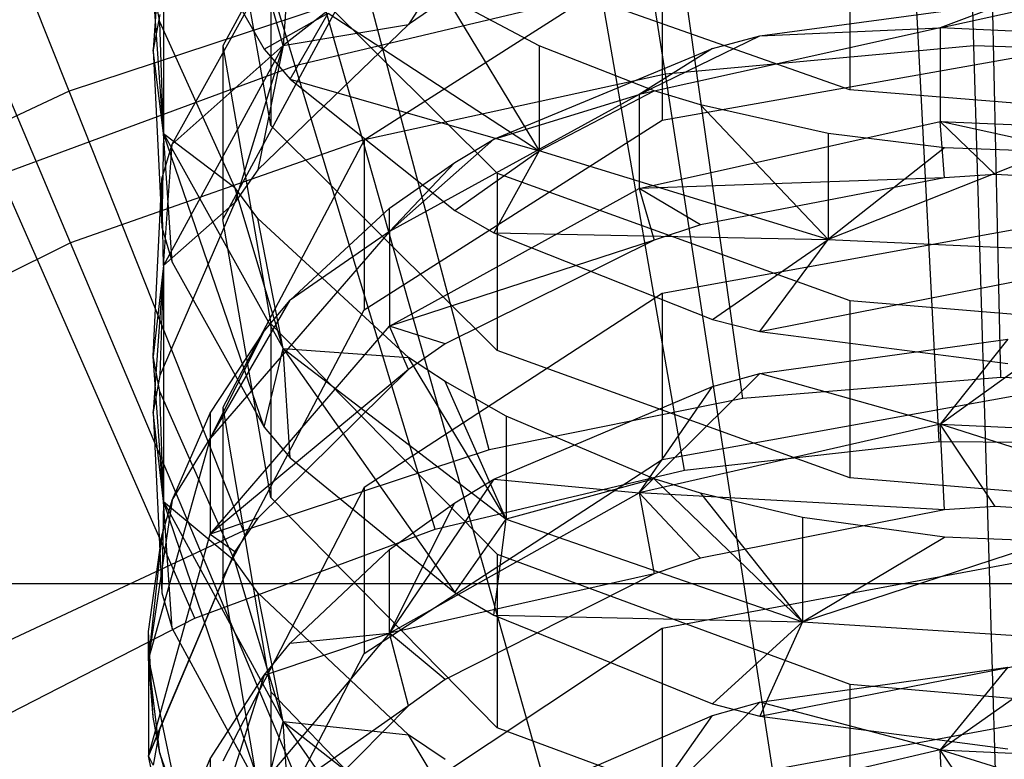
# Model space of a CAD drawing. Extents: x 0.1 to 26.5, y -19.1 to 0.
# Tile 161 of 256: x 12.913 to 13.296, y -11.078 to -10.791. Entities that reach past the tile are written whole.
import ezdxf

# ---------------------------------------------------------------- set-up
doc = ezdxf.new("R2010")
doc.units = 0
doc.header["$LTSCALE"] = 2.54
doc.layers.get('0').update_dxf_attribs({"linetype": 'CONTINUOUS'})

# ---------------------------------------------------------------- blocks, each defined once
blk = doc.blocks.new('7777_STL')
at = {"color": 0}
for p, q in [((13.28397, -10.80114, 37.81274), (13.27477, -10.49303, 37.69436)), ((13.28397, -10.80114, 37.81274), (13.27477, -10.49303, 37.69436)), ((13.1641, -10.81213, 37.81274), (13.11711, -10.50749, 37.69436)), ((13.1641, -10.81213, 37.81274), (13.11711, -10.50749, 37.69436)), ((13.0465, -10.83777, 37.81274), (12.96243, -10.54121, 37.69436)), ((13.0465, -10.83777, 37.81274), (12.96243, -10.54121, 37.69436)), ((12.93293, -10.87767, 37.81274), (12.81305, -10.59368, 37.69436)), ((12.93293, -10.87767, 37.81274), (12.81305, -10.59368, 37.69436)), ((13.02029, -10.8089, 25.96398), (12.97023, -10.64319, 26.09788)), ((13.02029, -10.8089, 25.96398), (12.97023, -10.64319, 26.09788)), ((12.93242, -10.81878, 25.85699), (12.86936, -10.65985, 25.98169)), ((12.93242, -10.81878, 25.85699), (12.86936, -10.65985, 25.98169)), ((13.04703, -10.69954, 14.11517), (12.99215, -10.80121, 14.21812)), ((13.04703, -10.69954, 14.11517), (12.99215, -10.80121, 14.21812)), ((13.01081, -10.83206, 14.4026), (12.99215, -10.72652, 14.29096)), ((13.01081, -10.83206, 14.4026), (12.99215, -10.72652, 14.29096)), ((13.1022, -10.73337, 13.94628), (13.01555, -10.80108, 14.013)), ((13.1022, -10.73337, 13.94628), (13.01555, -10.80108, 14.013)), ((13.1022, -10.73337, 13.94628), (13.06431, -10.79288, 13.93291)), ((13.1022, -10.73337, 13.94628), (13.06431, -10.79288, 13.93291)), ((12.97251, -10.73974, 14.44297), (13.00821, -10.80248, 14.50933)), ((12.97251, -10.73974, 14.44297), (13.00821, -10.80248, 14.50933)), ((12.96909, -10.7456, 14.23707), (12.96507, -10.80278, 14.21971)), ((12.96909, -10.7456, 14.23707), (12.96507, -10.80278, 14.21971)), ((12.96909, -10.7456, 14.23707), (12.96909, -10.8352, 14.32935)), ((12.96909, -10.7456, 14.23707), (12.96909, -10.8352, 14.32935)), ((13.29441, -10.93002, 25.75208), (13.29036, -10.74627, 25.85699)), ((13.29441, -10.93002, 25.75208), (13.29036, -10.74627, 25.85699)), ((13.23575, -10.74795, 14.75253), (13.23575, -10.81823, 14.68888)), ((13.23575, -10.74795, 14.75253), (13.23575, -10.81823, 14.68888)), ((13.19421, -10.93818, 25.75208), (13.16845, -10.7562, 25.85699)), ((13.19421, -10.93818, 25.75208), (13.16845, -10.7562, 25.85699)), ((13.01081, -10.76315, 14.46774), (13.09872, -10.85064, 14.56029)), ((13.01081, -10.76315, 14.46774), (13.09872, -10.85064, 14.56029)), ((13.01081, -10.76315, 14.46774), (13.01081, -10.83206, 14.4026)), ((13.01081, -10.76315, 14.46774), (13.01081, -10.83206, 14.4026)), ((13.01836, -10.76329, 14.04479), (13.01555, -10.80108, 14.013)), ((13.01836, -10.76329, 14.04479), (13.01555, -10.80108, 14.013)), ((13.16287, -10.76404, 13.90499), (13.04703, -10.83777, 13.97637)), ((13.16287, -10.76404, 13.90499), (13.04703, -10.83777, 13.97637)), ((13.16287, -10.76404, 13.90499), (13.16287, -10.83, 13.83687)), ((13.16287, -10.76404, 13.90499), (13.16287, -10.83, 13.83687)), ((12.99215, -10.86868, 14.15149), (13.04703, -10.767, 14.04854)), ((12.99215, -10.86868, 14.15149), (13.04703, -10.767, 14.04854)), ((13.27052, -10.95482, 25.85208), (13.2608, -10.76699, 25.96398)), ((13.27052, -10.95482, 25.85208), (13.2608, -10.76699, 25.96398)), ((13.23575, -10.81823, 14.68888), (13.09872, -10.76995, 14.63557)), ((13.23575, -10.81823, 14.68888), (13.09872, -10.76995, 14.63557)), ((12.97251, -10.83934, 14.12178), (13.00821, -10.77517, 14.05681)), ((12.97251, -10.83934, 14.12178), (13.00821, -10.77517, 14.05681)), ((13.01555, -10.80108, 14.013), (13.00821, -10.77517, 14.05681)), ((13.01555, -10.80108, 14.013), (13.00821, -10.77517, 14.05681)), ((13.04858, -10.78049, 25.85699), (12.93242, -10.81878, 25.85699)), ((13.04858, -10.78049, 25.85699), (12.93242, -10.81878, 25.85699)), ((12.96909, -10.8352, 14.32935), (12.96507, -10.77844, 14.34588)), ((12.96909, -10.8352, 14.32935), (12.96507, -10.77844, 14.34588)), ((12.96769, -10.79186, 14.36007), (12.96507, -10.77844, 14.34588)), ((12.96769, -10.79186, 14.36007), (12.96507, -10.77844, 14.34588)), ((13.13928, -10.78067, 25.96398), (13.02029, -10.8089, 25.96398)), ((13.13928, -10.78067, 25.96398), (13.02029, -10.8089, 25.96398)), ((13.09568, -10.95815, 25.75208), (13.04858, -10.78049, 25.85699)), ((13.09568, -10.95815, 25.75208), (13.04858, -10.78049, 25.85699)), ((13.17156, -10.96596, 25.85208), (13.13928, -10.78067, 25.96398)), ((13.17156, -10.96596, 25.85208), (13.13928, -10.78067, 25.96398)), ((13.07856, -10.7831, 13.92344), (13.06431, -10.79288, 13.93291)), ((13.07856, -10.7831, 13.92344), (13.06431, -10.79288, 13.93291)), ((13.1151, -10.80114, 14.67001), (13.07856, -10.78179, 14.64864)), ((13.07856, -10.78179, 14.64864), (13.1151, -10.84194, 14.6323)), ((13.07856, -10.78179, 14.64864), (13.1151, -10.84194, 14.6323)), ((13.1151, -10.80114, 14.67001), (13.07856, -10.78179, 14.64864)), ((13.20085, -10.79734, 13.80524), (13.2972, -10.78431, 13.79262)), ((13.20085, -10.79734, 13.80524), (13.2972, -10.78431, 13.79262)), ((13.27089, -10.79422, 13.78539), (13.31691, -10.78406, 13.79238)), ((13.27089, -10.79422, 13.78539), (13.31691, -10.78406, 13.79238)), ((13.2972, -10.78431, 13.79262), (13.27089, -10.79422, 13.78539)), ((13.2972, -10.78431, 13.79262), (13.27089, -10.79422, 13.78539)), ((13.00821, -10.80248, 14.50933), (13.03313, -10.78843, 14.57474)), ((13.00821, -10.80248, 14.50933), (13.03313, -10.78843, 14.57474)), ((13.01836, -10.81408, 14.52161), (13.03313, -10.78843, 14.57474)), ((13.01836, -10.81408, 14.52161), (13.03313, -10.78843, 14.57474)), ((13.03313, -10.78843, 14.57474), (13.1151, -10.84194, 14.6323)), ((13.03313, -10.78843, 14.57474), (13.1151, -10.84194, 14.6323)), ((12.96769, -10.78905, 14.20581), (12.96507, -10.80278, 14.21971)), ((12.96769, -10.78905, 14.20581), (12.96507, -10.80278, 14.21971)), ((12.96909, -10.8352, 14.32935), (12.96769, -10.79186, 14.36007)), ((12.96909, -10.8352, 14.32935), (12.96769, -10.79186, 14.36007)), ((12.99686, -10.85617, 14.4281), (12.96769, -10.79186, 14.36007)), ((12.99686, -10.85617, 14.4281), (12.96769, -10.79186, 14.36007)), ((13.06431, -10.79288, 13.93291), (13.0058, -10.8494, 13.98764)), ((13.06431, -10.79288, 13.93291), (13.0058, -10.8494, 13.98764)), ((13.01555, -10.80108, 14.013), (13.06431, -10.79288, 13.93291)), ((13.01555, -10.80108, 14.013), (13.06431, -10.79288, 13.93291)), ((13.27089, -10.79422, 13.78539), (13.15399, -10.82011, 13.80998)), ((13.27089, -10.79422, 13.78539), (13.15399, -10.82011, 13.80998)), ((13.20085, -10.79734, 13.80524), (13.27089, -10.79422, 13.78539)), ((13.20085, -10.79734, 13.80524), (13.27089, -10.79422, 13.78539)), ((13.39744, -10.79984, 13.79073), (13.27089, -10.79422, 13.78539)), ((13.27089, -10.79422, 13.78539), (13.27089, -10.83053, 13.74691)), ((13.39744, -10.79984, 13.79073), (13.27089, -10.79422, 13.78539)), ((13.27089, -10.79422, 13.78539), (13.27089, -10.83053, 13.74691)), ((13.15399, -10.82011, 13.80998), (13.20085, -10.79734, 13.80524)), ((13.15399, -10.82011, 13.80998), (13.20085, -10.79734, 13.80524)), ((13.18237, -10.80225, 13.81), (13.20085, -10.79734, 13.80524)), ((13.18237, -10.80225, 13.81), (13.20085, -10.79734, 13.80524)), ((12.96909, -10.8352, 14.32935), (12.96507, -10.80278, 14.21971)), ((12.96507, -10.80278, 14.21971), (12.96852, -10.87163, 14.28942)), ((12.96909, -10.8352, 14.32935), (12.96507, -10.80278, 14.21971)), ((12.96507, -10.80278, 14.21971), (12.96852, -10.87163, 14.28942)), ((13.01555, -10.80108, 14.013), (12.96909, -10.88652, 14.09717)), ((13.01555, -10.80108, 14.013), (12.96909, -10.88652, 14.09717)), ((13.01555, -10.80108, 14.013), (12.97251, -10.83934, 14.12178)), ((13.01555, -10.80108, 14.013), (12.97251, -10.83934, 14.12178)), ((12.99215, -10.80121, 14.21812), (13.01081, -10.90917, 14.32743)), ((12.99215, -10.80121, 14.21812), (13.01081, -10.90917, 14.32743)), ((12.99215, -10.80121, 14.21812), (12.99215, -10.86868, 14.15149)), ((12.99215, -10.80121, 14.21812), (12.99215, -10.86868, 14.15149)), ((13.01555, -10.80108, 14.013), (12.99686, -10.86202, 13.99985)), ((13.01555, -10.80108, 14.013), (12.99686, -10.86202, 13.99985)), ((13.01555, -10.80108, 14.013), (13.0058, -10.8494, 13.98764)), ((13.01555, -10.80108, 14.013), (13.0058, -10.8494, 13.98764)), ((13.00821, -10.80248, 14.50933), (13.01836, -10.81408, 14.52161)), ((13.00821, -10.80248, 14.50933), (13.01836, -10.81408, 14.52161)), ((13.09745, -10.83746, 13.84409), (13.18237, -10.80225, 13.81)), ((13.09745, -10.83746, 13.84409), (13.18237, -10.80225, 13.81)), ((13.15981, -10.81862, 14.68931), (13.1151, -10.80114, 14.67001)), ((13.1151, -10.80114, 14.67001), (13.1151, -10.84194, 14.6323)), ((13.1151, -10.80114, 14.67001), (13.1151, -10.84194, 14.6323)), ((13.15981, -10.81862, 14.68931), (13.1151, -10.80114, 14.67001)), ((13.18237, -10.80225, 13.81), (13.15399, -10.82011, 13.80998)), ((13.18237, -10.80225, 13.81), (13.15399, -10.82011, 13.80998)), ((13.16287, -10.83, 13.83687), (13.31313, -10.8034, 13.81111)), ((13.16287, -10.83, 13.83687), (13.31313, -10.8034, 13.81111)), ((13.28397, -10.80114, 37.81274), (13.1641, -10.81213, 37.81274)), ((13.28397, -10.80114, 37.81274), (13.1641, -10.81213, 37.81274)), ((13.40427, -10.80497, 37.81274), (13.28397, -10.80114, 37.81274)), ((13.29351, -11.12106, 37.89396), (13.28397, -10.80114, 37.81274)), ((13.40427, -10.80497, 37.81274), (13.28397, -10.80114, 37.81274)), ((13.29351, -11.12106, 37.89396), (13.28397, -10.80114, 37.81274)), ((13.02029, -10.8089, 25.96398), (12.90557, -10.85127, 25.96398)), ((13.02029, -10.8089, 25.96398), (12.90557, -10.85127, 25.96398)), ((13.07467, -10.98895, 25.85208), (13.02029, -10.8089, 25.96398)), ((13.07467, -10.98895, 25.85208), (13.02029, -10.8089, 25.96398)), ((13.01836, -10.81408, 14.52161), (13.1151, -10.84194, 14.6323)), ((13.01836, -10.81408, 14.52161), (13.1151, -10.84194, 14.6323)), ((13.01836, -10.81408, 14.52161), (13.08227, -10.86516, 14.57564)), ((13.01836, -10.81408, 14.52161), (13.08227, -10.86516, 14.57564)), ((13.1641, -10.81213, 37.81274), (13.0465, -10.83777, 37.81274)), ((13.1641, -10.81213, 37.81274), (13.0465, -10.83777, 37.81274)), ((13.21289, -11.12845, 37.89396), (13.1641, -10.81213, 37.81274)), ((13.21289, -11.12845, 37.89396), (13.1641, -10.81213, 37.81274)), ((12.93242, -10.81878, 25.85699), (12.8216, -10.87055, 25.85699)), ((12.93242, -10.81878, 25.85699), (12.8216, -10.87055, 25.85699)), ((13.0002, -10.98962, 25.75208), (12.93242, -10.81878, 25.85699)), ((13.0002, -10.98962, 25.75208), (12.93242, -10.81878, 25.85699)), ((13.1151, -10.84194, 14.6323), (13.15981, -10.81862, 14.68931)), ((13.1151, -10.84194, 14.6323), (13.15981, -10.81862, 14.68931)), ((13.17776, -10.82408, 14.69534), (13.15981, -10.81862, 14.68931)), ((13.17776, -10.82408, 14.69534), (13.15981, -10.81862, 14.68931)), ((13.31313, -10.82454, 14.69585), (13.23575, -10.81823, 14.68888)), ((13.31313, -10.82454, 14.69585), (13.23575, -10.81823, 14.68888)), ((13.15399, -10.82011, 13.80998), (13.05688, -10.87328, 13.86047)), ((13.15399, -10.82011, 13.80998), (13.05688, -10.87328, 13.86047)), ((13.09745, -10.83746, 13.84409), (13.15399, -10.82011, 13.80998)), ((13.09745, -10.83746, 13.84409), (13.15399, -10.82011, 13.80998)), ((13.15399, -10.82011, 13.80998), (13.15399, -10.85658, 13.77135)), ((13.15399, -10.82011, 13.80998), (13.15399, -10.85658, 13.77135)), ((13.2273, -10.83519, 14.7076), (13.17776, -10.82408, 14.69534)), ((13.17776, -10.82408, 14.69534), (13.2273, -10.87647, 14.66944)), ((13.17776, -10.82408, 14.69534), (13.2273, -10.87647, 14.66944)), ((13.2273, -10.83519, 14.7076), (13.17776, -10.82408, 14.69534)), ((13.04703, -10.90373, 13.90825), (13.16287, -10.83, 13.83687)), ((13.04703, -10.90373, 13.90825), (13.16287, -10.83, 13.83687)), ((13.15399, -10.85658, 13.77135), (13.27089, -10.83053, 13.74691)), ((13.15399, -10.85658, 13.77135), (13.27089, -10.83053, 13.74691)), ((13.38996, -10.85693, 13.72742), (13.27089, -10.83053, 13.74691)), ((13.27089, -10.83053, 13.74691), (13.39744, -10.83618, 13.75221)), ((13.29223, -10.85112, 13.72204), (13.27089, -10.83053, 13.74691)), ((13.38996, -10.85693, 13.72742), (13.27089, -10.83053, 13.74691)), ((13.29223, -10.85112, 13.72204), (13.27089, -10.83053, 13.74691)), ((13.2726, -10.85239, 13.72322), (13.27089, -10.83053, 13.74691)), ((13.2726, -10.85239, 13.72322), (13.27089, -10.83053, 13.74691)), ((13.27089, -10.83053, 13.74691), (13.39744, -10.83618, 13.75221)), ((13.09872, -10.91955, 14.49515), (13.01081, -10.83206, 14.4026)), ((13.09872, -10.91955, 14.49515), (13.01081, -10.83206, 14.4026)), ((13.0465, -10.83777, 37.81274), (12.93293, -10.87767, 37.81274)), ((13.0465, -10.83777, 37.81274), (12.93293, -10.87767, 37.81274)), ((12.96909, -10.8352, 14.32935), (12.96852, -10.87163, 14.28942)), ((12.96909, -10.8352, 14.32935), (12.96852, -10.87163, 14.28942)), ((12.96909, -10.8352, 14.32935), (12.99686, -10.85617, 14.4281)), ((12.96909, -10.8352, 14.32935), (12.99686, -10.85617, 14.4281)), ((12.96909, -10.8352, 14.32935), (13.01555, -10.91876, 14.41539)), ((12.97251, -10.88519, 14.30316), (12.96909, -10.8352, 14.32935)), ((12.97251, -10.88519, 14.30316), (12.96909, -10.8352, 14.32935)), ((13.00821, -10.94936, 14.36813), (12.96909, -10.8352, 14.32935)), ((13.00821, -10.94936, 14.36813), (12.96909, -10.8352, 14.32935)), ((12.96909, -10.8352, 14.32935), (13.01555, -10.91876, 14.41539)), ((13.04703, -10.83777, 13.97637), (12.99215, -10.94172, 14.07703)), ((13.04703, -10.83777, 13.97637), (12.99215, -10.94172, 14.07703)), ((13.13378, -11.14569, 37.89396), (13.0465, -10.83777, 37.81274)), ((13.13378, -11.14569, 37.89396), (13.0465, -10.83777, 37.81274)), ((13.04703, -10.83777, 13.97637), (13.04703, -10.90373, 13.90825)), ((13.04703, -10.83777, 13.97637), (13.04703, -10.90373, 13.90825)), ((13.09745, -10.83746, 13.84409), (13.05688, -10.87328, 13.86047)), ((13.09745, -10.83746, 13.84409), (13.05688, -10.87328, 13.86047)), ((13.08227, -10.8465, 13.85284), (13.09745, -10.83746, 13.84409)), ((13.08227, -10.8465, 13.85284), (13.09745, -10.83746, 13.84409)), ((13.27259, -10.84078, 14.71378), (13.2273, -10.83519, 14.7076)), ((13.2273, -10.83519, 14.7076), (13.2273, -10.87647, 14.66944)), ((13.2273, -10.83519, 14.7076), (13.2273, -10.87647, 14.66944)), ((13.27259, -10.84078, 14.71378), (13.2273, -10.83519, 14.7076)), ((12.96852, -10.8529, 14.13551), (12.97251, -10.83934, 14.12178)), ((12.96852, -10.8529, 14.13551), (12.97251, -10.83934, 14.12178)), ((12.96909, -10.88652, 14.09717), (12.97251, -10.83934, 14.12178)), ((12.96909, -10.88652, 14.09717), (12.97251, -10.83934, 14.12178)), ((13.08227, -10.86516, 14.57564), (13.1151, -10.84194, 14.6323)), ((13.08227, -10.86516, 14.57564), (13.1151, -10.84194, 14.6323)), ((13.1151, -10.84194, 14.6323), (13.09744, -10.8738, 14.58478)), ((13.1151, -10.84194, 14.6323), (13.09744, -10.8738, 14.58478)), ((13.2273, -10.87647, 14.66944), (13.1151, -10.84194, 14.6323)), ((13.2273, -10.87647, 14.66944), (13.1151, -10.84194, 14.6323)), ((13.27259, -10.84078, 14.71378), (13.2273, -10.87647, 14.66944)), ((13.27259, -10.84078, 14.71378), (13.2273, -10.87647, 14.66944)), ((13.31313, -10.84236, 14.71553), (13.27259, -10.84078, 14.71378)), ((13.31313, -10.84236, 14.71553), (13.27259, -10.84078, 14.71378)), ((13.31313, -10.84236, 14.71553), (13.2273, -10.87647, 14.66944)), ((13.31313, -10.84236, 14.71553), (13.2273, -10.87647, 14.66944)), ((13.0058, -10.8494, 13.98764), (12.99686, -10.86202, 13.99985)), ((13.0058, -10.8494, 13.98764), (12.99686, -10.86202, 13.99985)), ((13.05688, -10.86422, 13.87), (13.08227, -10.8465, 13.85284)), ((13.08227, -10.8465, 13.85284), (13.05688, -10.87328, 13.86047)), ((13.08227, -10.8465, 13.85284), (13.05688, -10.87328, 13.86047)), ((13.05688, -10.86422, 13.87), (13.08227, -10.8465, 13.85284)), ((12.98126, -11.02344, 25.85208), (12.90557, -10.85127, 25.96398)), ((12.98126, -11.02344, 25.85208), (12.90557, -10.85127, 25.96398)), ((12.96507, -10.92175, 14.20523), (12.96852, -10.8529, 14.13551)), ((12.96507, -10.92175, 14.20523), (12.96852, -10.8529, 14.13551)), ((12.96909, -10.88652, 14.09717), (12.96852, -10.8529, 14.13551)), ((12.96909, -10.88652, 14.09717), (12.96852, -10.8529, 14.13551)), ((13.09872, -10.85064, 14.56029), (13.23575, -10.90005, 14.61255)), ((13.09872, -10.85064, 14.56029), (13.23575, -10.90005, 14.61255)), ((13.09872, -10.85064, 14.56029), (13.09872, -10.91955, 14.49515)), ((13.09872, -10.85064, 14.56029), (13.09872, -10.91955, 14.49515)), ((13.2726, -10.85239, 13.72322), (13.15399, -10.85658, 13.77135)), ((13.2726, -10.85239, 13.72322), (13.15399, -10.85658, 13.77135)), ((13.2726, -10.85239, 13.72322), (13.17776, -10.87065, 13.74011)), ((13.2726, -10.85239, 13.72322), (13.17776, -10.87065, 13.74011)), ((13.29223, -10.85112, 13.72204), (13.2726, -10.85239, 13.72322)), ((13.29223, -10.85112, 13.72204), (13.2726, -10.85239, 13.72322)), ((13.38996, -10.85693, 13.72742), (13.29223, -10.85112, 13.72204)), ((13.38996, -10.85693, 13.72742), (13.29223, -10.85112, 13.72204)), ((13.01555, -10.91876, 14.41539), (12.99686, -10.85617, 14.4281)), ((13.01555, -10.91876, 14.41539), (12.99686, -10.85617, 14.4281)), ((13.0058, -10.86823, 14.44086), (12.99686, -10.85617, 14.4281)), ((13.0058, -10.86823, 14.44086), (12.99686, -10.85617, 14.4281)), ((13.05688, -10.91006, 13.8215), (13.15399, -10.85658, 13.77135)), ((13.05688, -10.91006, 13.8215), (13.15399, -10.85658, 13.77135)), ((13.15399, -10.85658, 13.77135), (13.15981, -10.87662, 13.74563)), ((13.17776, -10.87065, 13.74011), (13.15399, -10.85658, 13.77135)), ((13.17776, -10.87065, 13.74011), (13.15399, -10.85658, 13.77135)), ((13.15399, -10.85658, 13.77135), (13.15981, -10.87662, 13.74563)), ((12.99686, -10.86202, 13.99985), (12.96769, -10.92926, 14.06497)), ((12.99686, -10.86202, 13.99985), (12.96769, -10.92926, 14.06497)), ((12.96909, -10.88652, 14.09717), (12.99686, -10.86202, 13.99985)), ((12.96909, -10.88652, 14.09717), (12.99686, -10.86202, 13.99985)), ((13.01836, -10.89992, 13.90456), (13.05688, -10.86422, 13.87)), ((13.01836, -10.89992, 13.90456), (13.05688, -10.86422, 13.87)), ((13.05688, -10.87328, 13.86047), (13.05688, -10.86422, 13.87)), ((13.05688, -10.87328, 13.86047), (13.05688, -10.86422, 13.87)), ((13.01081, -10.97663, 14.2608), (12.99215, -10.86868, 14.15149)), ((13.01081, -10.97663, 14.2608), (12.99215, -10.86868, 14.15149)), ((13.01555, -10.91876, 14.41539), (13.0058, -10.86823, 14.44086)), ((13.01555, -10.91876, 14.41539), (13.0058, -10.86823, 14.44086)), ((13.06431, -10.92228, 14.49803), (13.0058, -10.86823, 14.44086)), ((13.06431, -10.92228, 14.49803), (13.0058, -10.86823, 14.44086)), ((13.08227, -10.86516, 14.57564), (13.09744, -10.8738, 14.58478)), ((13.08227, -10.86516, 14.57564), (13.09744, -10.8738, 14.58478)), ((12.96852, -10.87163, 14.28942), (12.97251, -10.88519, 14.30316)), ((12.96852, -10.87163, 14.28942), (12.97251, -10.88519, 14.30316)), ((13.17776, -10.87065, 13.74011), (13.15981, -10.87662, 13.74563)), ((13.17776, -10.87065, 13.74011), (13.15981, -10.87662, 13.74563)), ((13.31313, -10.87024, 13.73974), (13.16287, -10.89743, 13.76488)), ((13.31313, -10.87024, 13.73974), (13.16287, -10.89743, 13.76488)), ((13.05688, -10.87328, 13.86047), (12.9872, -10.95366, 13.93681)), ((13.05688, -10.87328, 13.86047), (12.9872, -10.95366, 13.93681)), ((13.05688, -10.87328, 13.86047), (13.01836, -10.89992, 13.90456)), ((13.05688, -10.87328, 13.86047), (13.01836, -10.89992, 13.90456)), ((13.05688, -10.87328, 13.86047), (13.05688, -10.91006, 13.8215)), ((13.05688, -10.87328, 13.86047), (13.05688, -10.91006, 13.8215)), ((13.09744, -10.8738, 14.58478), (13.2273, -10.87647, 14.66944)), ((13.09744, -10.8738, 14.58478), (13.18236, -10.90747, 14.62039)), ((13.09744, -10.8738, 14.58478), (13.2273, -10.87647, 14.66944)), ((13.09744, -10.8738, 14.58478), (13.18236, -10.90747, 14.62039)), ((12.93293, -10.87767, 37.81274), (12.82513, -10.93121, 37.81274)), ((12.93293, -10.87767, 37.81274), (12.82513, -10.93121, 37.81274)), ((13.0574, -11.17253, 37.89396), (12.93293, -10.87767, 37.81274)), ((13.0574, -11.17253, 37.89396), (12.93293, -10.87767, 37.81274)), ((13.15981, -10.87662, 13.74563), (13.05688, -10.91006, 13.8215)), ((13.15981, -10.87662, 13.74563), (13.05688, -10.91006, 13.8215)), ((13.15981, -10.87662, 13.74563), (13.07856, -10.9169, 13.78289)), ((13.15981, -10.87662, 13.74563), (13.07856, -10.9169, 13.78289)), ((13.18236, -10.90747, 14.62039), (13.2273, -10.87647, 14.66944)), ((13.18236, -10.90747, 14.62039), (13.2273, -10.87647, 14.66944)), ((13.20084, -10.91217, 14.62537), (13.2273, -10.87647, 14.66944)), ((13.20084, -10.91217, 14.62537), (13.2273, -10.87647, 14.66944)), ((13.2273, -10.87647, 14.66944), (13.35369, -10.88215, 14.67554)), ((13.2273, -10.87647, 14.66944), (13.35369, -10.88215, 14.67554)), ((13.20084, -10.91217, 14.62537), (13.35369, -10.88215, 14.67554)), ((13.20084, -10.91217, 14.62537), (13.35369, -10.88215, 14.67554)), ((12.96909, -10.88652, 14.09717), (12.96507, -10.92175, 14.20523)), ((12.96909, -10.88652, 14.09717), (12.96507, -10.92175, 14.20523)), ((12.96909, -10.88652, 14.09717), (12.96507, -10.9433, 14.07856)), ((12.96909, -10.88652, 14.09717), (12.96507, -10.9433, 14.07856)), ((12.96909, -10.88652, 14.09717), (12.96769, -10.92926, 14.06497)), ((12.96909, -10.88652, 14.09717), (12.96769, -10.92926, 14.06497)), ((12.96909, -10.88652, 14.09717), (12.96909, -10.97814, 14.18745)), ((12.96909, -10.88652, 14.09717), (12.96909, -10.97814, 14.18745)), ((12.97251, -10.88519, 14.30316), (13.00821, -10.94936, 14.36813)), ((12.97251, -10.88519, 14.30316), (13.00821, -10.94936, 14.36813)), ((13.16287, -10.89743, 13.76488), (13.04703, -10.97277, 13.83456)), ((13.16287, -10.89743, 13.76488), (13.04703, -10.97277, 13.83456)), ((13.16287, -10.89743, 13.76488), (13.16287, -10.96182, 13.69527)), ((13.16287, -10.89743, 13.76488), (13.16287, -10.96182, 13.69527)), ((12.9872, -10.95366, 13.93681), (13.01836, -10.89992, 13.90456)), ((12.9872, -10.95366, 13.93681), (13.01836, -10.89992, 13.90456)), ((13.00821, -10.91206, 13.91632), (13.01836, -10.89992, 13.90456)), ((13.00821, -10.91206, 13.91632), (13.01836, -10.89992, 13.90456)), ((13.23575, -10.90005, 14.61255), (13.31313, -10.90651, 14.61938)), ((13.23575, -10.90005, 14.61255), (13.31313, -10.90651, 14.61938)), ((13.23575, -10.90005, 14.61255), (13.23575, -10.96896, 14.54741)), ((13.23575, -10.90005, 14.61255), (13.23575, -10.96896, 14.54741)), ((12.99215, -11.00768, 14.00891), (13.04703, -10.90373, 13.90825)), ((12.99215, -11.00768, 14.00891), (13.04703, -10.90373, 13.90825)), ((12.9872, -10.99092, 13.89733), (13.05688, -10.91006, 13.8215)), ((12.9872, -10.99092, 13.89733), (13.05688, -10.91006, 13.8215)), ((13.01081, -10.90917, 14.32743), (13.09872, -10.99866, 14.41805)), ((13.01081, -10.90917, 14.32743), (13.09872, -10.99866, 14.41805)), ((13.01081, -10.90917, 14.32743), (13.01081, -10.97663, 14.2608)), ((13.01081, -10.90917, 14.32743), (13.01081, -10.97663, 14.2608)), ((13.07856, -10.9169, 13.78289), (13.05688, -10.91006, 13.8215)), ((13.07856, -10.9169, 13.78289), (13.05688, -10.91006, 13.8215)), ((13.06431, -10.9269, 13.79214), (13.05688, -10.91006, 13.8215)), ((13.06431, -10.9269, 13.79214), (13.05688, -10.91006, 13.8215)), ((13.18236, -10.90747, 14.62039), (13.20084, -10.91217, 14.62537)), ((13.18236, -10.90747, 14.62039), (13.20084, -10.91217, 14.62537)), ((12.9872, -10.95366, 13.93681), (13.00821, -10.91206, 13.91632)), ((12.9872, -10.94386, 13.94711), (13.00821, -10.91206, 13.91632)), ((12.9872, -10.95366, 13.93681), (13.00821, -10.91206, 13.91632)), ((12.9872, -10.94386, 13.94711), (13.00821, -10.91206, 13.91632)), ((13.20084, -10.91217, 14.62537), (13.2972, -10.92463, 14.63855)), ((13.20084, -10.91217, 14.62537), (13.2972, -10.92463, 14.63855)), ((13.07856, -10.9169, 13.78289), (13.06431, -10.9269, 13.79214)), ((13.07856, -10.9169, 13.78289), (13.06431, -10.9269, 13.79214)), ((13.20085, -10.92845, 13.6644), (13.2972, -10.91513, 13.65209)), ((13.20085, -10.92845, 13.6644), (13.2972, -10.91513, 13.65209)), ((13.27088, -10.9482, 13.6188), (13.31691, -10.91488, 13.65186)), ((13.27088, -10.9482, 13.6188), (13.31691, -10.91488, 13.65186)), ((13.2972, -10.91513, 13.65209), (13.27088, -10.9482, 13.6188)), ((13.2972, -10.91513, 13.65209), (13.27088, -10.9482, 13.6188)), ((12.96909, -10.97814, 14.18745), (12.96507, -10.92175, 14.20523)), ((12.96909, -10.97814, 14.18745), (12.96507, -10.92175, 14.20523)), ((12.96769, -10.93548, 14.21913), (12.96507, -10.92175, 14.20523)), ((12.96769, -10.93548, 14.21913), (12.96507, -10.92175, 14.20523)), ((13.00821, -10.94936, 14.36813), (13.01555, -10.91876, 14.41539)), ((13.00821, -10.94936, 14.36813), (13.01555, -10.91876, 14.41539)), ((13.01555, -10.91876, 14.41539), (13.06431, -10.92228, 14.49803)), ((13.01555, -10.91876, 14.41539), (13.06431, -10.92228, 14.49803)), ((13.01555, -10.91876, 14.41539), (13.1022, -10.98498, 14.48358)), ((13.01555, -10.91876, 14.41539), (13.08227, -11.01348, 14.43305)), ((13.01555, -10.91876, 14.41539), (13.1022, -10.98498, 14.48358)), ((13.01836, -10.96123, 14.38015), (13.01555, -10.91876, 14.41539)), ((13.01836, -10.96123, 14.38015), (13.01555, -10.91876, 14.41539)), ((13.01555, -10.91876, 14.41539), (13.08227, -11.01348, 14.43305)), ((13.1022, -10.98498, 14.48358), (13.06431, -10.92228, 14.49803)), ((13.1022, -10.98498, 14.48358), (13.06431, -10.92228, 14.49803)), ((13.07856, -10.93163, 14.50792), (13.06431, -10.92228, 14.49803)), ((13.07856, -10.93163, 14.50792), (13.06431, -10.92228, 14.49803)), ((13.23575, -10.96896, 14.54741), (13.09872, -10.91955, 14.49515)), ((13.23575, -10.96896, 14.54741), (13.09872, -10.91955, 14.49515)), ((12.96769, -10.92926, 14.06497), (12.96507, -10.9433, 14.07856)), ((12.96769, -10.92926, 14.06497), (12.96507, -10.9433, 14.07856)), ((13.06431, -10.9269, 13.79214), (12.9872, -10.99092, 13.89733)), ((13.06431, -10.9269, 13.79214), (12.9872, -10.99092, 13.89733)), ((13.06431, -10.9269, 13.79214), (13.0058, -10.98465, 13.84556)), ((13.06431, -10.9269, 13.79214), (13.0058, -10.98465, 13.84556)), ((13.15398, -10.97476, 13.64268), (13.20085, -10.92845, 13.6644)), ((13.15398, -10.97476, 13.64268), (13.20085, -10.92845, 13.6644)), ((13.18237, -10.93347, 13.66905), (13.20085, -10.92845, 13.6644)), ((13.18237, -10.93347, 13.66905), (13.20085, -10.92845, 13.6644)), ((13.29441, -10.93002, 25.75208), (13.19421, -10.93818, 25.75208)), ((13.29441, -10.93002, 25.75208), (13.19421, -10.93818, 25.75208)), ((13.27088, -10.9482, 13.6188), (13.20085, -10.92845, 13.6644)), ((13.27088, -10.9482, 13.6188), (13.20085, -10.92845, 13.6644)), ((13.39488, -10.93376, 25.75208), (13.29441, -10.93002, 25.75208)), ((13.39488, -10.93376, 25.75208), (13.29441, -10.93002, 25.75208)), ((13.1022, -10.98498, 14.48358), (13.07856, -10.93163, 14.50792)), ((13.1022, -10.94505, 14.52213), (13.07856, -10.93163, 14.50792)), ((13.1022, -10.98498, 14.48358), (13.07856, -10.93163, 14.50792)), ((13.1022, -10.94505, 14.52213), (13.07856, -10.93163, 14.50792)), ((13.09745, -10.96945, 13.70233), (13.18237, -10.93347, 13.66905)), ((13.09745, -10.96945, 13.70233), (13.18237, -10.93347, 13.66905)), ((13.15398, -10.97476, 13.64268), (13.18237, -10.93347, 13.66905)), ((13.15398, -10.97476, 13.64268), (13.18237, -10.93347, 13.66905)), ((12.96909, -10.97814, 14.18745), (12.96769, -10.93548, 14.21913)), ((12.96909, -10.97814, 14.18745), (12.96769, -10.93548, 14.21913)), ((12.99686, -11.00126, 14.28573), (12.96769, -10.93548, 14.21913)), ((12.99686, -11.00126, 14.28573), (12.96769, -10.93548, 14.21913)), ((13.16287, -10.96182, 13.69527), (13.31313, -10.93463, 13.67012)), ((13.16287, -10.96182, 13.69527), (13.31313, -10.93463, 13.67012)), ((13.19421, -10.93818, 25.75208), (13.09568, -10.95815, 25.75208)), ((13.19421, -10.93818, 25.75208), (13.09568, -10.95815, 25.75208)), ((12.96909, -10.97814, 14.18745), (12.96507, -10.9433, 14.07856)), ((12.96507, -10.9433, 14.07856), (12.96852, -11.01369, 14.14671)), ((12.96909, -10.97814, 14.18745), (12.96507, -10.9433, 14.07856)), ((12.96507, -10.9433, 14.07856), (12.96852, -11.01369, 14.14671)), ((12.97251, -10.97766, 13.97984), (12.9872, -10.94386, 13.94711)), ((12.97251, -10.97766, 13.97984), (12.9872, -10.94386, 13.94711)), ((12.9872, -10.94386, 13.94711), (12.9872, -10.95366, 13.93681)), ((12.9872, -10.94386, 13.94711), (12.9872, -10.95366, 13.93681)), ((12.99215, -10.94172, 14.07703), (13.01081, -11.05209, 14.1839)), ((12.99215, -10.94172, 14.07703), (13.01081, -11.05209, 14.1839)), ((12.99215, -10.94172, 14.07703), (12.99215, -11.00768, 14.00891)), ((12.99215, -10.94172, 14.07703), (12.99215, -11.00768, 14.00891)), ((13.15981, -10.96932, 14.5478), (13.1022, -10.94505, 14.52213)), ((13.1022, -10.94505, 14.52213), (13.1022, -10.98498, 14.48358)), ((13.1022, -10.94505, 14.52213), (13.1022, -10.98498, 14.48358)), ((13.15981, -10.96932, 14.5478), (13.1022, -10.94505, 14.52213)), ((13.27088, -10.9482, 13.6188), (13.15398, -10.97476, 13.64268)), ((13.27088, -10.9482, 13.6188), (13.15398, -10.97476, 13.64268)), ((13.38996, -10.98611, 13.58536), (13.27088, -10.9482, 13.6188)), ((13.27088, -10.9482, 13.6188), (13.39744, -10.95396, 13.62398)), ((13.27088, -10.9482, 13.6188), (13.39744, -10.95396, 13.62398)), ((13.29224, -10.98017, 13.58012), (13.27088, -10.9482, 13.6188)), ((13.38996, -10.98611, 13.58536), (13.27088, -10.9482, 13.6188)), ((13.29224, -10.98017, 13.58012), (13.27088, -10.9482, 13.6188)), ((13.27261, -10.98147, 13.58127), (13.27088, -10.9482, 13.6188)), ((13.27261, -10.98147, 13.58127), (13.27088, -10.9482, 13.6188)), ((13.00821, -10.94936, 14.36813), (13.01836, -10.96123, 14.38015)), ((13.00821, -10.94936, 14.36813), (13.01836, -10.96123, 14.38015)), ((12.9872, -10.95366, 13.93681), (12.96326, -11.03924, 14.01808)), ((12.9872, -10.95366, 13.93681), (12.96326, -11.03924, 14.01808)), ((12.97251, -10.97766, 13.97984), (12.9872, -10.95366, 13.93681)), ((12.97251, -10.97766, 13.97984), (12.9872, -10.95366, 13.93681)), ((12.9872, -10.95366, 13.93681), (12.9872, -10.99092, 13.89733)), ((12.9872, -10.95366, 13.93681), (12.9872, -10.99092, 13.89733)), ((13.17156, -10.96596, 25.85208), (13.27052, -10.95482, 25.85208)), ((13.17156, -10.96596, 25.85208), (13.27052, -10.95482, 25.85208)), ((13.27052, -10.95482, 25.85208), (13.37009, -10.95569, 25.85208)), ((13.27052, -10.95482, 25.85208), (13.37009, -10.95569, 25.85208)), ((13.09568, -10.95815, 25.75208), (13.0002, -10.98962, 25.75208)), ((13.09568, -10.95815, 25.75208), (13.0002, -10.98962, 25.75208)), ((13.01836, -10.96123, 14.38015), (13.08227, -11.01348, 14.43305)), ((13.01836, -10.96123, 14.38015), (13.08227, -11.01348, 14.43305)), ((13.04703, -11.03716, 13.76495), (13.16287, -10.96182, 13.69527)), ((13.04703, -11.03716, 13.76495), (13.16287, -10.96182, 13.69527)), ((13.07467, -10.98895, 25.85208), (13.17156, -10.96596, 25.85208)), ((13.07467, -10.98895, 25.85208), (13.17156, -10.96596, 25.85208)), ((13.09745, -10.96945, 13.70233), (13.05688, -11.02928, 13.6917)), ((13.09745, -10.96945, 13.70233), (13.05688, -11.02928, 13.6917)), ((13.08227, -10.97868, 13.71087), (13.09745, -10.96945, 13.70233)), ((13.08227, -10.97868, 13.71087), (13.09745, -10.96945, 13.70233)), ((13.09745, -10.96945, 13.70233), (13.15398, -10.97476, 13.64268)), ((13.09745, -10.96945, 13.70233), (13.15398, -10.97476, 13.64268)), ((13.15981, -10.96932, 14.5478), (13.1022, -10.98498, 14.48358)), ((13.15981, -10.96932, 14.5478), (13.1022, -10.98498, 14.48358)), ((13.17776, -10.97491, 14.55371), (13.15981, -10.96932, 14.5478)), ((13.15981, -10.96932, 14.5478), (13.21734, -11.02492, 14.52472)), ((13.15981, -10.96932, 14.5478), (13.21734, -11.02492, 14.52472)), ((13.17776, -10.97491, 14.55371), (13.15981, -10.96932, 14.5478)), ((13.31313, -10.97541, 14.55424), (13.23575, -10.96896, 14.54741)), ((13.31313, -10.97541, 14.55424), (13.23575, -10.96896, 14.54741)), ((13.04703, -10.97277, 13.83456), (12.99215, -11.079, 13.93282)), ((13.04703, -10.97277, 13.83456), (12.99215, -11.079, 13.93282)), ((13.04703, -10.97277, 13.83456), (13.04703, -11.03716, 13.76495)), ((13.04703, -10.97277, 13.83456), (13.04703, -11.03716, 13.76495)), ((13.05688, -11.02928, 13.6917), (13.15398, -10.97476, 13.64268)), ((13.05688, -11.02928, 13.6917), (13.15398, -10.97476, 13.64268)), ((13.15398, -10.97476, 13.64268), (13.15981, -11.00622, 13.60311)), ((13.27261, -10.98147, 13.58127), (13.15398, -10.97476, 13.64268)), ((13.27261, -10.98147, 13.58127), (13.15398, -10.97476, 13.64268)), ((13.17777, -11.00013, 13.59773), (13.15398, -10.97476, 13.64268)), ((13.17777, -11.00013, 13.59773), (13.15398, -10.97476, 13.64268)), ((13.15398, -10.97476, 13.64268), (13.15981, -11.00622, 13.60311)), ((13.21734, -10.98444, 14.56379), (13.17776, -10.97491, 14.55371)), ((13.17776, -10.97491, 14.55371), (13.21734, -11.02492, 14.52472)), ((13.17776, -10.97491, 14.55371), (13.21734, -11.02492, 14.52472)), ((13.21734, -10.98444, 14.56379), (13.17776, -10.97491, 14.55371)), ((12.97251, -10.97766, 13.97984), (12.96326, -11.03924, 14.01808)), ((12.97251, -10.97766, 13.97984), (12.96326, -11.03924, 14.01808)), ((12.96852, -10.99153, 13.99327), (12.97251, -10.97766, 13.97984)), ((12.96852, -10.99153, 13.99327), (12.97251, -10.97766, 13.97984)), ((12.96909, -10.97814, 14.18745), (12.96852, -11.01369, 14.14671)), ((12.96909, -10.97814, 14.18745), (12.96852, -11.01369, 14.14671)), ((12.96909, -10.97814, 14.18745), (12.99686, -11.00126, 14.28573)), ((12.96909, -10.97814, 14.18745), (12.99686, -11.00126, 14.28573)), ((12.96909, -10.97814, 14.18745), (13.01555, -11.06358, 14.27162)), ((12.97251, -11.02756, 14.16014), (12.96909, -10.97814, 14.18745)), ((12.97251, -11.02756, 14.16014), (12.96909, -10.97814, 14.18745)), ((13.00821, -11.09316, 14.22366), (12.96909, -10.97814, 14.18745)), ((13.00821, -11.09316, 14.22366), (12.96909, -10.97814, 14.18745)), ((12.96909, -10.97814, 14.18745), (13.01555, -11.06358, 14.27162)), ((13.09872, -11.06613, 14.35142), (13.01081, -10.97663, 14.2608)), ((13.09872, -11.06613, 14.35142), (13.01081, -10.97663, 14.2608)), ((13.05688, -11.02928, 13.6917), (13.08227, -10.97868, 13.71087)), ((13.05688, -11.02928, 13.6917), (13.08227, -10.97868, 13.71087)), ((13.05688, -10.99679, 13.72762), (13.08227, -10.97868, 13.71087)), ((13.05688, -10.99679, 13.72762), (13.08227, -10.97868, 13.71087)), ((13.27261, -10.98147, 13.58127), (13.17777, -11.00013, 13.59773)), ((13.27261, -10.98147, 13.58127), (13.17777, -11.00013, 13.59773)), ((13.29224, -10.98017, 13.58012), (13.27261, -10.98147, 13.58127)), ((13.29224, -10.98017, 13.58012), (13.27261, -10.98147, 13.58127)), ((13.38996, -10.98611, 13.58536), (13.29224, -10.98017, 13.58012)), ((13.38996, -10.98611, 13.58536), (13.29224, -10.98017, 13.58012)), ((13.0058, -10.98465, 13.84556), (12.9872, -10.99092, 13.89733)), ((13.0058, -10.98465, 13.84556), (12.9872, -10.99092, 13.89733)), ((13.0058, -10.98465, 13.84556), (12.99686, -10.99755, 13.85748)), ((13.0058, -10.98465, 13.84556), (12.99686, -10.99755, 13.85748)), ((13.08227, -11.01348, 14.43305), (13.1022, -10.98498, 14.48358)), ((13.08227, -11.01348, 14.43305), (13.1022, -10.98498, 14.48358)), ((13.09744, -11.02232, 14.442), (13.1022, -10.98498, 14.48358)), ((13.09744, -11.02232, 14.442), (13.1022, -10.98498, 14.48358)), ((13.1022, -10.98498, 14.48358), (13.21734, -11.02492, 14.52472)), ((13.1022, -10.98498, 14.48358), (13.21734, -11.02492, 14.52472)), ((13.27259, -10.992, 14.57179), (13.21734, -10.98444, 14.56379)), ((13.21734, -10.98444, 14.56379), (13.21734, -11.02492, 14.52472)), ((13.21734, -10.98444, 14.56379), (13.21734, -11.02492, 14.52472)), ((13.27259, -10.992, 14.57179), (13.21734, -10.98444, 14.56379)), ((13.0002, -10.98962, 25.75208), (12.90911, -11.03217, 25.75208)), ((13.0002, -10.98962, 25.75208), (12.90911, -11.03217, 25.75208)), ((12.96326, -11.077, 13.97807), (12.9872, -10.99092, 13.89733)), ((12.96326, -11.077, 13.97807), (12.9872, -10.99092, 13.89733)), ((12.98126, -11.02344, 25.85208), (13.07467, -10.98895, 25.85208)), ((12.98126, -11.02344, 25.85208), (13.07467, -10.98895, 25.85208)), ((12.9872, -10.99092, 13.89733), (12.99686, -10.99755, 13.85748)), ((12.9872, -10.99092, 13.89733), (12.99686, -10.99755, 13.85748)), ((12.96326, -11.02865, 14.02921), (12.96852, -10.99153, 13.99327)), ((12.96852, -10.99153, 13.99327), (12.96326, -11.03924, 14.01808)), ((12.96852, -10.99153, 13.99327), (12.96326, -11.03924, 14.01808)), ((12.96326, -11.02865, 14.02921), (12.96852, -10.99153, 13.99327)), ((13.21734, -11.02492, 14.52472), (13.27259, -10.992, 14.57179)), ((13.21734, -11.02492, 14.52472), (13.27259, -10.992, 14.57179)), ((13.21734, -11.02492, 14.52472), (13.31313, -10.99362, 14.5735)), ((13.21734, -11.02492, 14.52472), (13.31313, -10.99362, 14.5735)), ((13.31313, -10.99362, 14.5735), (13.27259, -10.992, 14.57179)), ((13.31313, -10.99362, 14.5735), (13.27259, -10.992, 14.57179)), ((12.99686, -10.99755, 13.85748), (12.96326, -11.077, 13.97807)), ((12.99686, -10.99755, 13.85748), (12.96326, -11.077, 13.97807)), ((12.99686, -10.99755, 13.85748), (12.96769, -11.06627, 13.92104)), ((12.99686, -10.99755, 13.85748), (12.96769, -11.06627, 13.92104)), ((13.01836, -11.03327, 13.76136), (13.05688, -10.99679, 13.72762)), ((13.01836, -11.03327, 13.76136), (13.05688, -10.99679, 13.72762)), ((13.05688, -11.02928, 13.6917), (13.05688, -10.99679, 13.72762)), ((13.05688, -11.02928, 13.6917), (13.05688, -10.99679, 13.72762)), ((13.09872, -10.99866, 14.41805), (13.23575, -11.0492, 14.46922)), ((13.09872, -10.99866, 14.41805), (13.23575, -11.0492, 14.46922)), ((13.09872, -10.99866, 14.41805), (13.09872, -11.06613, 14.35142)), ((13.09872, -10.99866, 14.41805), (13.09872, -11.06613, 14.35142)), ((13.01555, -11.06358, 14.27162), (12.99686, -11.00126, 14.28573)), ((13.01555, -11.06358, 14.27162), (12.99686, -11.00126, 14.28573)), ((13.0058, -11.0136, 14.29823), (12.99686, -11.00126, 14.28573)), ((13.0058, -11.0136, 14.29823), (12.99686, -11.00126, 14.28573)), ((13.17777, -11.00013, 13.59773), (13.15981, -11.00622, 13.60311)), ((13.17777, -11.00013, 13.59773), (13.15981, -11.00622, 13.60311)), ((13.31313, -10.99968, 13.59734), (13.16287, -11.02745, 13.62185)), ((13.31313, -10.99968, 13.59734), (13.16287, -11.02745, 13.62185)), ((13.15981, -11.00622, 13.60311), (13.05688, -11.02928, 13.6917)), ((13.15981, -11.00622, 13.60311), (13.05688, -11.02928, 13.6917)), ((13.15981, -11.00622, 13.60311), (13.07856, -11.04736, 13.63941)), ((13.15981, -11.00622, 13.60311), (13.07856, -11.04736, 13.63941)), ((12.61313, -11.01, 21.96834), (14.01313, -11.01, 21.96834)), ((12.61313, -11.01, 21.96834), (14.01313, -11.01, 21.96834)), ((12.61313, -11.01, 26.96834), (14.01313, -11.01, 26.96834)), ((12.61313, -11.01, 26.96834), (14.01313, -11.01, 26.96834)), ((13.01081, -11.11805, 14.11577), (12.99215, -11.00768, 14.00891)), ((13.01081, -11.11805, 14.11577), (12.99215, -11.00768, 14.00891)), ((12.96852, -11.01369, 14.14671), (12.97251, -11.02756, 14.16014)), ((12.96852, -11.01369, 14.14671), (12.97251, -11.02756, 14.16014)), ((13.01555, -11.06358, 14.27162), (13.0058, -11.0136, 14.29823)), ((13.01555, -11.06358, 14.27162), (13.0058, -11.0136, 14.29823)), ((13.06431, -11.06888, 14.3542), (13.0058, -11.0136, 14.29823)), ((13.06431, -11.06888, 14.3542), (13.0058, -11.0136, 14.29823)), ((13.08227, -11.01348, 14.43305), (13.09744, -11.02232, 14.442)), ((13.08227, -11.01348, 14.43305), (13.09744, -11.02232, 14.442)), ((12.89269, -11.06895, 25.85208), (12.98126, -11.02344, 25.85208)), ((12.89269, -11.06895, 25.85208), (12.98126, -11.02344, 25.85208)), ((13.09744, -11.02232, 14.442), (13.21734, -11.02492, 14.52472)), ((13.09744, -11.02232, 14.442), (13.21734, -11.02492, 14.52472)), ((13.09744, -11.02232, 14.442), (13.18236, -11.05675, 14.47686)), ((13.09744, -11.02232, 14.442), (13.18236, -11.05675, 14.47686)), ((13.18236, -11.05675, 14.47686), (13.21734, -11.02492, 14.52472)), ((13.18236, -11.05675, 14.47686), (13.21734, -11.02492, 14.52472)), ((13.21734, -11.02492, 14.52472), (13.20084, -11.06156, 14.48174)), ((13.21734, -11.02492, 14.52472), (13.20084, -11.06156, 14.48174)), ((13.21734, -11.02492, 14.52472), (13.34542, -11.03319, 14.53323)), ((13.21734, -11.02492, 14.52472), (13.34542, -11.03319, 14.53323)), ((12.96326, -11.03924, 14.01808), (12.96326, -11.02865, 14.02921)), ((12.96507, -11.06192, 14.06143), (12.96326, -11.02865, 14.02921)), ((12.96326, -11.03924, 14.01808), (12.96326, -11.02865, 14.02921)), ((12.96507, -11.06192, 14.06143), (12.96326, -11.02865, 14.02921)), ((12.97251, -11.02756, 14.16014), (13.00821, -11.09316, 14.22366)), ((12.97251, -11.02756, 14.16014), (13.00821, -11.09316, 14.22366)), ((13.05688, -11.02928, 13.6917), (12.9872, -11.11171, 13.76582)), ((13.05688, -11.02928, 13.6917), (12.9872, -11.11171, 13.76582)), ((13.00821, -11.04567, 13.77283), (13.05688, -11.02928, 13.6917)), ((13.00821, -11.04567, 13.77283), (13.05688, -11.02928, 13.6917)), ((13.01836, -11.03327, 13.76136), (13.05688, -11.02928, 13.6917)), ((13.01836, -11.03327, 13.76136), (13.05688, -11.02928, 13.6917)), ((13.16287, -11.02745, 13.62185), (13.04703, -11.1044, 13.68975)), ((13.16287, -11.02745, 13.62185), (13.04703, -11.1044, 13.68975)), ((13.07856, -11.04736, 13.63941), (13.05688, -11.02928, 13.6917)), ((13.07856, -11.04736, 13.63941), (13.05688, -11.02928, 13.6917)), ((13.06431, -11.05757, 13.64842), (13.05688, -11.02928, 13.6917)), ((13.06431, -11.05757, 13.64842), (13.05688, -11.02928, 13.6917)), ((13.16287, -11.02745, 13.62185), (13.16287, -11.09019, 13.55075)), ((13.16287, -11.02745, 13.62185), (13.16287, -11.09019, 13.55075)), ((13.00821, -11.04567, 13.77283), (13.01836, -11.03327, 13.76136)), ((13.00821, -11.04567, 13.77283), (13.01836, -11.03327, 13.76136)), ((13.20084, -11.06156, 14.48174), (13.34542, -11.03319, 14.53323)), ((13.20084, -11.06156, 14.48174), (13.34542, -11.03319, 14.53323)), ((12.96769, -11.07596, 14.07502), (12.96326, -11.03924, 14.01808)), ((12.96326, -11.03924, 14.01808), (12.98201, -11.12839, 14.10275)), ((12.96769, -11.07596, 14.07502), (12.96326, -11.03924, 14.01808)), ((12.96507, -11.06192, 14.06143), (12.96326, -11.03924, 14.01808)), ((12.96507, -11.06192, 14.06143), (12.96326, -11.03924, 14.01808)), ((12.96326, -11.03924, 14.01808), (12.98201, -11.12839, 14.10275)), ((12.96326, -11.03924, 14.01808), (12.96326, -11.077, 13.97807)), ((12.96326, -11.03924, 14.01808), (12.96326, -11.077, 13.97807)), ((12.99215, -11.14338, 13.86321), (13.04703, -11.03716, 13.76495)), ((12.99215, -11.14338, 13.86321), (13.04703, -11.03716, 13.76495)), ((13.20084, -11.05613, 13.52069), (13.2972, -11.04253, 13.50869)), ((13.20084, -11.05613, 13.52069), (13.2972, -11.04253, 13.50869)), ((13.27088, -11.07469, 13.47476), (13.3169, -11.04227, 13.50846)), ((13.27088, -11.07469, 13.47476), (13.3169, -11.04227, 13.50846)), ((13.2972, -11.04253, 13.50869), (13.27088, -11.07469, 13.47476)), ((13.2972, -11.04253, 13.50869), (13.27088, -11.07469, 13.47476)), ((12.9872, -11.07818, 13.80289), (13.00821, -11.04567, 13.77283)), ((13.00821, -11.04567, 13.77283), (12.9872, -11.11171, 13.76582)), ((13.00821, -11.04567, 13.77283), (12.9872, -11.11171, 13.76582)), ((12.9872, -11.07818, 13.80289), (13.00821, -11.04567, 13.77283)), ((13.07856, -11.04736, 13.63941), (13.06431, -11.05757, 13.64842)), ((13.07856, -11.04736, 13.63941), (13.06431, -11.05757, 13.64842)), ((13.01081, -11.05209, 14.1839), (13.09872, -11.14359, 14.27249)), ((13.01081, -11.05209, 14.1839), (13.09872, -11.14359, 14.27249)), ((13.01081, -11.05209, 14.1839), (13.01081, -11.11805, 14.11577)), ((13.01081, -11.05209, 14.1839), (13.01081, -11.11805, 14.11577)), ((13.23575, -11.0492, 14.46922), (13.31313, -11.0558, 14.4759)), ((13.23575, -11.0492, 14.46922), (13.31313, -11.0558, 14.4759)), ((13.23575, -11.0492, 14.46922), (13.23575, -11.11667, 14.40259)), ((13.23575, -11.0492, 14.46922), (13.23575, -11.11667, 14.40259)), ((13.15398, -11.10181, 13.498), (13.20084, -11.05613, 13.52069)), ((13.15398, -11.10181, 13.498), (13.20084, -11.05613, 13.52069)), ((13.18236, -11.06126, 13.52522), (13.20084, -11.05613, 13.52069)), ((13.18236, -11.06126, 13.52522), (13.20084, -11.05613, 13.52069)), ((13.27088, -11.07469, 13.47476), (13.20084, -11.05613, 13.52069)), ((13.27088, -11.07469, 13.47476), (13.20084, -11.05613, 13.52069)), ((13.06431, -11.05757, 13.64842), (12.9872, -11.11171, 13.76582)), ((13.06431, -11.05757, 13.64842), (12.9872, -11.11171, 13.76582)), ((13.06431, -11.05757, 13.64842), (13.0058, -11.11656, 13.70048)), ((13.06431, -11.05757, 13.64842), (13.0058, -11.11656, 13.70048)), ((13.18236, -11.05675, 14.47686), (13.20084, -11.06156, 14.48174)), ((13.18236, -11.05675, 14.47686), (13.20084, -11.06156, 14.48174)), ((12.96769, -11.07596, 14.07502), (12.96507, -11.06192, 14.06143)), ((12.96769, -11.07596, 14.07502), (12.96507, -11.06192, 14.06143)), ((13.00821, -11.09316, 14.22366), (13.01555, -11.06358, 14.27162)), ((13.00821, -11.09316, 14.22366), (13.01555, -11.06358, 14.27162)), ((13.01555, -11.06358, 14.27162), (13.06431, -11.06888, 14.3542)), ((13.01555, -11.06358, 14.27162), (13.06431, -11.06888, 14.3542)), ((13.01555, -11.06358, 14.27162), (13.1022, -11.13129, 14.33834)), ((13.01555, -11.06358, 14.27162), (13.08227, -11.15871, 14.28713)), ((13.01555, -11.06358, 14.27162), (13.1022, -11.13129, 14.33834)), ((13.01836, -11.10529, 14.23541), (13.01555, -11.06358, 14.27162)), ((13.01836, -11.10529, 14.23541), (13.01555, -11.06358, 14.27162)), ((13.01555, -11.06358, 14.27162), (13.08227, -11.15871, 14.28713)), ((13.09744, -11.09801, 13.55765), (13.18236, -11.06126, 13.52522)), ((13.09744, -11.09801, 13.55765), (13.18236, -11.06126, 13.52522)), ((13.15398, -11.10181, 13.498), (13.18236, -11.06126, 13.52522)), ((13.15398, -11.10181, 13.498), (13.18236, -11.06126, 13.52522)), ((13.16287, -11.09019, 13.55075), (13.31313, -11.06242, 13.52624)), ((13.16287, -11.09019, 13.55075), (13.31313, -11.06242, 13.52624)), ((13.20084, -11.06156, 14.48174), (13.2972, -11.07431, 14.49464)), ((13.20084, -11.06156, 14.48174), (13.2972, -11.07431, 14.49464)), ((12.96769, -11.06627, 13.92104), (12.96326, -11.077, 13.97807)), ((12.96769, -11.06627, 13.92104), (12.96326, -11.077, 13.97807)), ((12.96769, -11.06627, 13.92104), (12.96507, -11.0806, 13.9343)), ((12.96769, -11.06627, 13.92104), (12.96507, -11.0806, 13.9343)), ((13.23575, -11.11667, 14.40259), (13.09872, -11.06613, 14.35142)), ((13.23575, -11.11667, 14.40259), (13.09872, -11.06613, 14.35142)), ((13.1022, -11.13129, 14.33834), (13.06431, -11.06888, 14.3542)), ((13.1022, -11.13129, 14.33834), (13.06431, -11.06888, 14.3542)), ((13.07856, -11.07845, 14.36389), (13.06431, -11.06888, 14.3542)), ((13.07856, -11.07845, 14.36389), (13.06431, -11.06888, 14.3542)), ((13.27088, -11.07469, 13.47476), (13.15398, -11.10181, 13.498)), ((13.27088, -11.07469, 13.47476), (13.15398, -11.10181, 13.498)), ((13.38997, -11.11178, 13.44043), (13.27088, -11.07469, 13.47476)), ((13.27088, -11.07469, 13.47476), (13.39744, -11.08057, 13.4798)), ((13.27088, -11.07469, 13.47476), (13.39744, -11.08057, 13.4798)), ((13.29224, -11.10572, 13.43534), (13.27088, -11.07469, 13.47476)), ((13.38997, -11.11178, 13.44043), (13.27088, -11.07469, 13.47476)), ((13.29224, -11.10572, 13.43534), (13.27088, -11.07469, 13.47476)), ((13.27261, -11.10705, 13.43645), (13.27088, -11.07469, 13.47476)), ((13.27261, -11.10705, 13.43645), (13.27088, -11.07469, 13.47476)), ((12.96507, -11.0806, 13.9343), (12.96326, -11.077, 13.97807)), ((12.96507, -11.0806, 13.9343), (12.96326, -11.077, 13.97807)), ((12.98201, -11.16669, 14.06218), (12.96326, -11.077, 13.97807)), ((12.98201, -11.16669, 14.06218), (12.96326, -11.077, 13.97807)), ((12.98201, -11.11699, 14.11474), (12.96769, -11.07596, 14.07502)), ((12.96769, -11.07596, 14.07502), (12.98201, -11.12839, 14.10275)), ((12.96769, -11.07596, 14.07502), (12.98201, -11.12839, 14.10275)), ((12.98201, -11.11699, 14.11474), (12.96769, -11.07596, 14.07502)), ((12.97251, -11.11271, 13.83484), (12.9872, -11.07818, 13.80289)), ((12.97251, -11.11271, 13.83484), (12.9872, -11.07818, 13.80289)), ((12.9872, -11.07818, 13.80289), (12.9872, -11.11171, 13.76582)), ((12.9872, -11.07818, 13.80289), (12.9872, -11.11171, 13.76582))]:
    blk.add_line(p, q, dxfattribs=at)
blk = doc.blocks.new('GROUP_2')
at = {"color": 0}
blk.add_blockref('7777_STL', (-0.13159, 19.10373, -0.15965), dxfattribs=at)

msp = doc.modelspace()

# ---------------------------------------------------------------- block references
at = {"color": 0}
msp.add_blockref('GROUP_2', (0.13159, -19.10373, 0.15965), dxfattribs=at)

doc.saveas('drawing.dxf')
